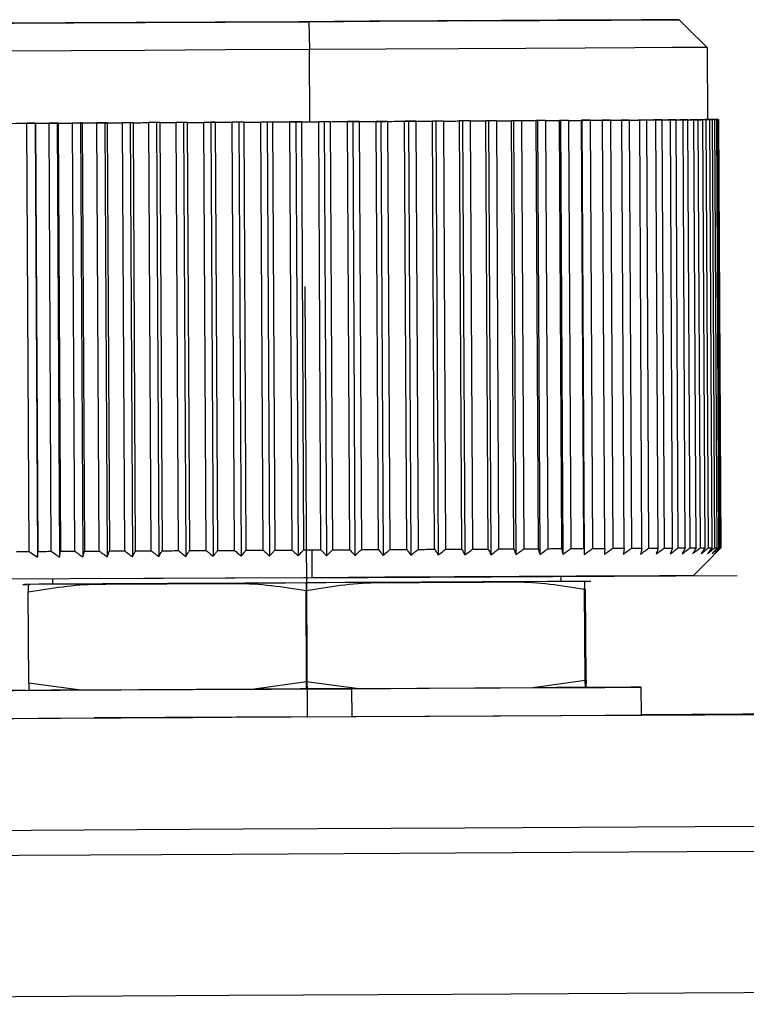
# Model space of a CAD drawing. Header units: millimetres. Extents: x -353 to -41, y 81 to 365.
# Tile 13 of 48: x -326 to -313, y 199 to 216. Entities that reach past the tile are written whole.
import ezdxf

# ---------------------------------------------------------------- set-up
doc = ezdxf.new("R2010")
doc.units = ezdxf.units.MM
doc.header["$PDSIZE"] = -1

msp = doc.modelspace()

# ---------------------------------------------------------------- linework, layer by layer
at = {"color": 7, "linetype": 'Continuous', "lineweight": 25}
for p, q in [((-320.797, 216.257), (-320.788, 215.758)), ((-317.895, 216.273), (-314.157, 216.293)), ((-317.884, 216.273), (-317.895, 216.273)), ((-314.146, 216.293), (-317.884, 216.273)), ((-314.146, 216.293), (-314.011, 216.16)), ((-314.011, 216.16), (-313.643, 215.796)), ((-320.781, 214.458), (-320.788, 215.758)), ((-313.643, 215.796), (-313.636, 214.496)), ((-325.719, 214.431), (-325.867, 214.431)), ((-325.826, 206.731), (-325.867, 214.431)), ((-325.709, 214.431), (-325.719, 214.431)), ((-325.719, 214.431), (-325.678, 206.626)), ((-325.709, 214.431), (-325.669, 206.732)), ((-325.322, 214.434), (-325.468, 214.433)), ((-325.428, 206.733), (-325.468, 214.433)), ((-325.302, 214.434), (-325.322, 214.434)), ((-325.322, 214.434), (-325.281, 206.628)), ((-325.302, 214.434), (-325.261, 206.734)), ((-324.903, 214.436), (-325.048, 214.435)), ((-325.007, 206.735), (-325.048, 214.435)), ((-324.873, 214.436), (-324.903, 214.436)), ((-324.903, 214.436), (-324.862, 206.631)), ((-324.873, 214.436), (-324.832, 206.736)), ((-324.465, 214.438), (-324.607, 214.437)), ((-324.566, 206.737), (-324.607, 214.437)), ((-324.425, 214.438), (-324.465, 214.438)), ((-324.465, 214.438), (-324.423, 206.633)), ((-324.425, 214.438), (-324.384, 206.738)), ((-324.009, 214.44), (-324.148, 214.44)), ((-324.107, 206.74), (-324.148, 214.44)), ((-323.959, 214.441), (-324.009, 214.44)), ((-324.009, 214.44), (-323.968, 206.635)), ((-323.959, 214.441), (-323.918, 206.741)), ((-323.538, 214.443), (-323.673, 214.442)), ((-323.632, 206.742), (-323.673, 214.442)), ((-323.478, 214.443), (-323.538, 214.443)), ((-323.538, 214.443), (-323.496, 206.638)), ((-323.478, 214.443), (-323.437, 206.743)), ((-323.054, 214.445), (-323.184, 214.445)), ((-323.144, 206.745), (-323.184, 214.445)), ((-322.985, 214.446), (-323.054, 214.445)), ((-323.054, 214.445), (-323.012, 206.64)), ((-322.985, 214.446), (-322.944, 206.746)), ((-322.559, 214.448), (-322.685, 214.447)), ((-322.644, 206.748), (-322.685, 214.447)), ((-322.481, 214.449), (-322.559, 214.448)), ((-322.559, 214.448), (-322.518, 206.643)), ((-322.481, 214.449), (-322.44, 206.749)), ((-322.056, 214.451), (-322.176, 214.45)), ((-322.135, 206.75), (-322.176, 214.45)), ((-321.97, 214.451), (-322.056, 214.451)), ((-322.056, 214.451), (-322.015, 206.646)), ((-321.97, 214.451), (-321.929, 206.751)), ((-321.548, 214.453), (-321.661, 214.453)), ((-321.62, 206.753), (-321.661, 214.453)), ((-321.453, 214.454), (-321.548, 214.453)), ((-321.548, 214.453), (-321.506, 206.648)), ((-321.453, 214.454), (-321.412, 206.754)), ((-321.036, 214.456), (-321.142, 214.456)), ((-321.102, 206.756), (-321.142, 214.456)), ((-320.934, 214.457), (-321.036, 214.456)), ((-321.036, 214.456), (-320.994, 206.651)), ((-320.934, 214.457), (-320.893, 206.757)), ((-320.523, 214.459), (-320.622, 214.458)), ((-320.582, 206.758), (-320.622, 214.458)), ((-320.414, 214.459), (-320.523, 214.459)), ((-320.523, 214.459), (-320.482, 206.654)), ((-320.414, 214.459), (-320.373, 206.76)), ((-320.012, 214.462), (-320.104, 214.461)), ((-320.063, 206.761), (-320.104, 214.461)), ((-319.896, 214.462), (-320.012, 214.462)), ((-320.012, 214.462), (-319.971, 206.657)), ((-319.896, 214.462), (-319.855, 206.762)), ((-319.506, 214.464), (-319.589, 214.464)), ((-319.548, 206.764), (-319.589, 214.464)), ((-319.384, 214.465), (-319.506, 214.464)), ((-319.506, 214.464), (-319.464, 206.659)), ((-319.384, 214.465), (-319.343, 206.765)), ((-319.006, 214.467), (-319.08, 214.467)), ((-319.039, 206.767), (-319.08, 214.467)), ((-318.878, 214.468), (-319.006, 214.467)), ((-319.006, 214.467), (-318.964, 206.662)), ((-318.878, 214.468), (-318.837, 206.768)), ((-318.515, 214.47), (-318.58, 214.469)), ((-318.539, 206.769), (-318.58, 214.469)), ((-318.382, 214.47), (-318.515, 214.47)), ((-318.515, 214.47), (-318.473, 206.664)), ((-318.382, 214.47), (-318.342, 206.77)), ((-318.036, 214.472), (-318.091, 214.472)), ((-318.051, 206.772), (-318.091, 214.472)), ((-317.899, 214.473), (-318.036, 214.472)), ((-318.036, 214.472), (-317.994, 206.667)), ((-317.899, 214.473), (-317.858, 206.773)), ((-317.57, 214.475), (-317.616, 214.474)), ((-317.575, 206.774), (-317.616, 214.474)), ((-317.43, 214.475), (-317.57, 214.475)), ((-317.57, 214.475), (-317.529, 206.67)), ((-317.43, 214.475), (-317.389, 206.775)), ((-317.121, 214.477), (-317.157, 214.477)), ((-317.116, 206.777), (-317.157, 214.477)), ((-316.978, 214.478), (-317.121, 214.477)), ((-317.121, 214.477), (-317.079, 206.672)), ((-316.978, 214.478), (-316.937, 206.778)), ((-316.69, 214.479), (-316.716, 214.479)), ((-316.675, 206.779), (-316.716, 214.479)), ((-316.544, 214.48), (-316.69, 214.479)), ((-316.69, 214.479), (-316.648, 206.674)), ((-316.544, 214.48), (-316.504, 206.78)), ((-316.279, 214.481), (-316.295, 214.481)), ((-316.254, 206.782), (-316.295, 214.481)), ((-316.132, 214.482), (-316.279, 214.481)), ((-316.279, 214.481), (-316.238, 206.676)), ((-316.132, 214.482), (-316.091, 206.782)), ((-315.891, 214.484), (-315.897, 214.484)), ((-315.856, 206.784), (-315.897, 214.484)), ((-315.743, 214.484), (-315.891, 214.484)), ((-315.891, 214.484), (-315.85, 206.678)), ((-315.743, 214.484), (-315.703, 206.784)), ((-315.379, 214.486), (-315.527, 214.486)), ((-315.527, 214.486), (-315.522, 214.486)), ((-315.482, 206.786), (-315.522, 214.486)), ((-315.379, 214.486), (-315.339, 206.786)), ((-315.042, 214.488), (-315.189, 214.487)), ((-315.189, 214.487), (-315.174, 214.487)), ((-315.134, 206.788), (-315.174, 214.487)), ((-315.042, 214.488), (-315.001, 206.788)), ((-314.734, 214.49), (-314.879, 214.489)), ((-314.879, 214.489), (-314.854, 214.489)), ((-314.813, 206.789), (-314.854, 214.489)), ((-314.734, 214.49), (-314.693, 206.79)), ((-314.455, 214.491), (-314.598, 214.491)), ((-314.598, 214.491), (-314.563, 214.491)), ((-314.522, 206.791), (-314.563, 214.491)), ((-314.455, 214.491), (-314.414, 206.791)), ((-314.207, 214.493), (-314.348, 214.492)), ((-314.348, 214.492), (-314.303, 214.492)), ((-314.262, 206.792), (-314.303, 214.492)), ((-314.207, 214.493), (-314.167, 206.793)), ((-313.992, 214.494), (-314.13, 214.493)), ((-314.13, 214.493), (-314.075, 214.493)), ((-314.034, 206.793), (-314.075, 214.493)), ((-313.992, 214.494), (-313.952, 206.794)), ((-313.811, 214.495), (-313.944, 214.494)), ((-313.944, 214.494), (-313.88, 214.494)), ((-313.839, 206.795), (-313.88, 214.494)), ((-313.811, 214.495), (-313.77, 206.795)), ((-313.664, 214.496), (-313.792, 214.495)), ((-313.792, 214.495), (-313.719, 214.495)), ((-313.678, 206.795), (-313.719, 214.495)), ((-313.552, 214.496), (-313.675, 214.496)), ((-313.675, 214.496), (-313.593, 214.496)), ((-313.664, 214.496), (-313.623, 206.796)), ((-313.446, 214.497), (-313.636, 214.496)), ((-313.636, 214.496), (-313.435, 214.497)), ((-313.636, 214.496), (-313.592, 214.496)), ((-313.621, 214.496), (-313.501, 214.497)), ((-313.533, 214.496), (-313.621, 214.496)), ((-313.476, 214.497), (-313.593, 214.496)), ((-313.593, 214.496), (-313.502, 214.496)), ((-313.552, 206.796), (-313.593, 214.496)), ((-313.465, 214.497), (-313.56, 214.496)), ((-313.56, 214.496), (-313.446, 214.497)), ((-313.552, 214.496), (-313.511, 206.796)), ((-313.435, 214.497), (-313.546, 214.496)), ((-313.546, 214.496), (-313.448, 214.497)), ((-313.462, 206.797), (-313.502, 214.496)), ((-313.476, 214.497), (-313.435, 206.797)), ((-313.407, 206.797), (-313.448, 214.497)), ((-313.446, 214.497), (-313.446, 214.497)), ((-313.436, 214.497), (-313.395, 206.797)), ((-313.395, 206.797), (-313.435, 214.497)), ((-320.741, 206.258), (-320.737, 206.758)), ((-313.395, 206.797), (-313.395, 206.797)), ((-325.94, 206.138), (-325.834, 206.137)), ((-325.407, 206.233), (-325.406, 206.141)), ((-316.264, 206.189), (-316.265, 206.281)), ((-316.264, 206.189), (-316.265, 206.281)), ((-315.731, 206.192), (-315.835, 206.19)), ((-325.834, 204.359), (-325.842, 206.002)), ((-320.842, 204.386), (-320.85, 206.029)), ((-315.834, 204.412), (-315.843, 206.055)), ((-315.818, 204.413), (-315.827, 206.056)), ((-324.894, 204.236), (-325.834, 204.359)), ((-325.834, 204.359), (-325.83, 204.231)), ((-320.842, 204.386), (-321.78, 204.252)), ((-319.899, 204.262), (-320.842, 204.386)), ((-315.834, 204.412), (-316.775, 204.279)), ((-315.83, 204.284), (-315.834, 204.412)), ((-315.818, 204.413), (-315.82, 204.284)), ((-321.78, 204.252), (-324.894, 204.236)), ((-320.031, 204.261), (-320.028, 203.761)), ((-316.775, 204.279), (-319.899, 204.262)), ((-314.823, 203.789), (-314.825, 204.289))]:
    msp.add_line(p, q, dxfattribs=at)
at = {"color": 7, "linetype": 'Continuous'}
for p, q in [((-320.823, 203.758), (-320.864, 211.493)), ((-320.836, 206.258), (-313.101, 206.299)), ((-320.836, 206.258), (-324.703, 206.237)), ((-320.836, 206.258), (-320.888, 206.258)), ((-320.836, 206.258), (-320.815, 206.258)), ((-320.823, 203.758), (-324.656, 203.737))]:
    msp.add_line(p, q, dxfattribs=at)
at = {"color": 7, "linetype": 'Continuous', "lineweight": 25, "flags": 128}
for points in [[(-320.981, 216.257), (-322.48, 216.249), (-323.9, 216.242), (-325.169, 216.235), (-326.223, 216.229), (-327.01, 216.225), (-327.489, 216.223), (-327.638, 216.222), (-327.448, 216.223), (-326.93, 216.225), (-326.108, 216.229), (-325.025, 216.235), (-323.735, 216.242), (-322.301, 216.25), (-320.797, 216.257)], [(-314.157, 216.293), (-314.369, 216.292), (-314.813, 216.29), (-315.474, 216.286), (-316.327, 216.282), (-317.342, 216.277), (-318.484, 216.271), (-319.711, 216.264), (-320.981, 216.257)], [(-320.797, 216.257), (-319.531, 216.264), (-318.313, 216.271), (-317.187, 216.277), (-316.193, 216.282), (-315.366, 216.286), (-314.735, 216.29), (-314.324, 216.292), (-314.146, 216.293)], [(-320.788, 215.758), (-322.297, 215.75), (-323.745, 215.742), (-325.067, 215.735), (-326.207, 215.729), (-327.115, 215.724), (-327.75, 215.721), (-328.085, 215.719), (-328.136, 215.719)], [(-313.643, 215.796), (-313.829, 215.795), (-314.268, 215.792), (-314.944, 215.789), (-315.832, 215.784), (-316.901, 215.778), (-318.113, 215.772), (-319.424, 215.765), (-320.788, 215.758)], [(-328.129, 214.419), (-328.078, 214.419), (-327.743, 214.421), (-327.108, 214.424), (-326.201, 214.429), (-325.061, 214.435), (-323.738, 214.442), (-322.29, 214.45), (-320.781, 214.458)], [(-326.093, 214.429), (-326.065, 214.43), (-326.037, 214.43), (-326.009, 214.43), (-325.981, 214.43), (-325.953, 214.43), (-325.924, 214.43), (-325.895, 214.431), (-325.867, 214.431)], [(-325.709, 214.431), (-325.68, 214.432), (-325.65, 214.432), (-325.62, 214.432), (-325.59, 214.432), (-325.56, 214.432), (-325.529, 214.432), (-325.499, 214.433), (-325.468, 214.433)], [(-325.302, 214.434), (-325.271, 214.434), (-325.239, 214.434), (-325.208, 214.434), (-325.176, 214.434), (-325.144, 214.434), (-325.112, 214.435), (-325.08, 214.435), (-325.048, 214.435)], [(-324.873, 214.436), (-324.84, 214.436), (-324.807, 214.436), (-324.774, 214.436), (-324.741, 214.437), (-324.708, 214.437), (-324.674, 214.437), (-324.641, 214.437), (-324.607, 214.437)], [(-324.425, 214.438), (-324.39, 214.438), (-324.356, 214.439), (-324.322, 214.439), (-324.287, 214.439), (-324.252, 214.439), (-324.218, 214.439), (-324.183, 214.44), (-324.148, 214.44)], [(-323.959, 214.441), (-323.923, 214.441), (-323.888, 214.441), (-323.852, 214.441), (-323.817, 214.441), (-323.781, 214.442), (-323.745, 214.442), (-323.709, 214.442), (-323.673, 214.442)], [(-323.478, 214.443), (-323.442, 214.443), (-323.405, 214.444), (-323.369, 214.444), (-323.332, 214.444), (-323.295, 214.444), (-323.258, 214.444), (-323.221, 214.445), (-323.184, 214.445)], [(-322.985, 214.446), (-322.948, 214.446), (-322.91, 214.446), (-322.873, 214.446), (-322.835, 214.447), (-322.798, 214.447), (-322.76, 214.447), (-322.722, 214.447), (-322.685, 214.447)], [(-322.481, 214.449), (-322.443, 214.449), (-322.405, 214.449), (-322.367, 214.449), (-322.329, 214.449), (-322.291, 214.45), (-322.253, 214.45), (-322.214, 214.45), (-322.176, 214.45)], [(-321.97, 214.451), (-321.931, 214.451), (-321.893, 214.452), (-321.854, 214.452), (-321.816, 214.452), (-321.777, 214.452), (-321.738, 214.452), (-321.7, 214.453), (-321.661, 214.453)], [(-321.453, 214.454), (-321.414, 214.454), (-321.376, 214.454), (-321.337, 214.455), (-321.298, 214.455), (-321.259, 214.455), (-321.22, 214.455), (-321.181, 214.455), (-321.142, 214.456)], [(-320.934, 214.457), (-320.895, 214.457), (-320.856, 214.457), (-320.817, 214.457), (-320.778, 214.458), (-320.739, 214.458), (-320.7, 214.458), (-320.661, 214.458), (-320.622, 214.458)], [(-320.781, 214.458), (-319.417, 214.465), (-318.106, 214.472), (-316.895, 214.478), (-315.825, 214.484), (-314.937, 214.489), (-314.261, 214.492), (-313.822, 214.495), (-313.636, 214.496)], [(-320.414, 214.459), (-320.375, 214.46), (-320.336, 214.46), (-320.297, 214.46), (-320.259, 214.46), (-320.22, 214.46), (-320.181, 214.461), (-320.142, 214.461), (-320.104, 214.461)], [(-319.896, 214.462), (-319.858, 214.462), (-319.819, 214.463), (-319.781, 214.463), (-319.742, 214.463), (-319.704, 214.463), (-319.665, 214.463), (-319.627, 214.464), (-319.589, 214.464)], [(-319.384, 214.465), (-319.345, 214.465), (-319.307, 214.465), (-319.269, 214.466), (-319.231, 214.466), (-319.194, 214.466), (-319.156, 214.466), (-319.118, 214.466), (-319.08, 214.467)], [(-318.878, 214.468), (-318.841, 214.468), (-318.803, 214.468), (-318.766, 214.468), (-318.729, 214.468), (-318.691, 214.469), (-318.654, 214.469), (-318.617, 214.469), (-318.58, 214.469)], [(-318.382, 214.47), (-318.346, 214.47), (-318.309, 214.471), (-318.273, 214.471), (-318.236, 214.471), (-318.2, 214.471), (-318.164, 214.471), (-318.128, 214.472), (-318.091, 214.472)], [(-317.899, 214.473), (-317.863, 214.473), (-317.828, 214.473), (-317.792, 214.473), (-317.757, 214.474), (-317.722, 214.474), (-317.686, 214.474), (-317.651, 214.474), (-317.616, 214.474)], [(-317.43, 214.475), (-317.395, 214.476), (-317.361, 214.476), (-317.327, 214.476), (-317.293, 214.476), (-317.259, 214.476), (-317.225, 214.476), (-317.191, 214.477), (-317.157, 214.477)], [(-316.978, 214.478), (-316.944, 214.478), (-316.912, 214.478), (-316.879, 214.478), (-316.846, 214.478), (-316.813, 214.479), (-316.781, 214.479), (-316.748, 214.479), (-316.716, 214.479)], [(-316.544, 214.48), (-316.513, 214.48), (-316.481, 214.48), (-316.45, 214.481), (-316.419, 214.481), (-316.388, 214.481), (-316.357, 214.481), (-316.326, 214.481), (-316.295, 214.481)], [(-316.132, 214.482), (-316.102, 214.482), (-316.073, 214.483), (-316.043, 214.483), (-316.013, 214.483), (-315.984, 214.483), (-315.955, 214.483), (-315.926, 214.483), (-315.897, 214.484)], [(-315.743, 214.484), (-315.715, 214.485), (-315.687, 214.485), (-315.659, 214.485), (-315.632, 214.485), (-315.604, 214.485), (-315.577, 214.485), (-315.55, 214.485), (-315.522, 214.486)], [(-315.379, 214.486), (-315.353, 214.486), (-315.327, 214.487), (-315.301, 214.487), (-315.276, 214.487), (-315.25, 214.487), (-315.225, 214.487), (-315.199, 214.487), (-315.174, 214.487)], [(-315.042, 214.488), (-315.018, 214.488), (-314.994, 214.488), (-314.97, 214.488), (-314.947, 214.489), (-314.923, 214.489), (-314.9, 214.489), (-314.877, 214.489), (-314.854, 214.489)], [(-314.734, 214.49), (-314.712, 214.49), (-314.69, 214.49), (-314.668, 214.49), (-314.647, 214.49), (-314.626, 214.49), (-314.605, 214.49), (-314.584, 214.491), (-314.563, 214.491)], [(-314.455, 214.491), (-314.435, 214.491), (-314.416, 214.491), (-314.397, 214.492), (-314.377, 214.492), (-314.359, 214.492), (-314.34, 214.492), (-314.321, 214.492), (-314.303, 214.492)], [(-314.207, 214.493), (-314.19, 214.493), (-314.173, 214.493), (-314.156, 214.493), (-314.14, 214.493), (-314.123, 214.493), (-314.107, 214.493), (-314.091, 214.493), (-314.075, 214.493)], [(-313.992, 214.494), (-313.978, 214.494), (-313.963, 214.494), (-313.949, 214.494), (-313.935, 214.494), (-313.921, 214.494), (-313.907, 214.494), (-313.893, 214.494), (-313.88, 214.494)], [(-313.811, 214.495), (-313.799, 214.495), (-313.787, 214.495), (-313.775, 214.495), (-313.763, 214.495), (-313.752, 214.495), (-313.741, 214.495), (-313.73, 214.495), (-313.719, 214.495)], [(-313.664, 214.496), (-313.654, 214.496), (-313.645, 214.496), (-313.636, 214.496), (-313.627, 214.496), (-313.618, 214.496), (-313.609, 214.496), (-313.601, 214.496), (-313.593, 214.496)], [(-313.533, 214.496), (-313.54, 214.496), (-313.547, 214.496), (-313.554, 214.496), (-313.561, 214.496), (-313.568, 214.496), (-313.576, 214.496), (-313.584, 214.496), (-313.592, 214.496)], [(-313.552, 214.496), (-313.545, 214.496), (-313.539, 214.496), (-313.532, 214.496), (-313.526, 214.496), (-313.52, 214.496), (-313.514, 214.496), (-313.508, 214.496), (-313.502, 214.496)], [(-313.465, 214.497), (-313.469, 214.497), (-313.473, 214.497), (-313.477, 214.497), (-313.481, 214.497), (-313.486, 214.497), (-313.491, 214.497), (-313.496, 214.497), (-313.501, 214.497)], [(-313.476, 214.497), (-313.472, 214.497), (-313.468, 214.497), (-313.464, 214.497), (-313.46, 214.497), (-313.457, 214.497), (-313.454, 214.497), (-313.451, 214.497), (-313.448, 214.497)], [(-326.053, 206.73), (-326.025, 206.73), (-325.997, 206.73), (-325.969, 206.73), (-325.94, 206.73), (-325.912, 206.73), (-325.883, 206.73), (-325.855, 206.731), (-325.826, 206.731)], [(-325.669, 206.732), (-325.639, 206.732), (-325.609, 206.732), (-325.579, 206.732), (-325.549, 206.732), (-325.519, 206.732), (-325.489, 206.733), (-325.458, 206.733), (-325.428, 206.733)], [(-325.261, 206.734), (-325.23, 206.734), (-325.198, 206.734), (-325.167, 206.734), (-325.135, 206.734), (-325.103, 206.735), (-325.071, 206.735), (-325.039, 206.735), (-325.007, 206.735)], [(-324.832, 206.736), (-324.799, 206.736), (-324.766, 206.736), (-324.733, 206.737), (-324.7, 206.737), (-324.667, 206.737), (-324.633, 206.737), (-324.6, 206.737), (-324.566, 206.737)], [(-324.384, 206.738), (-324.35, 206.739), (-324.315, 206.739), (-324.281, 206.739), (-324.246, 206.739), (-324.212, 206.739), (-324.177, 206.739), (-324.142, 206.74), (-324.107, 206.74)], [(-323.918, 206.741), (-323.883, 206.741), (-323.847, 206.741), (-323.811, 206.741), (-323.776, 206.742), (-323.74, 206.742), (-323.704, 206.742), (-323.668, 206.742), (-323.632, 206.742)], [(-323.437, 206.743), (-323.401, 206.744), (-323.364, 206.744), (-323.328, 206.744), (-323.291, 206.744), (-323.254, 206.744), (-323.217, 206.745), (-323.181, 206.745), (-323.144, 206.745)], [(-322.944, 206.746), (-322.907, 206.746), (-322.869, 206.746), (-322.832, 206.747), (-322.794, 206.747), (-322.757, 206.747), (-322.719, 206.747), (-322.682, 206.747), (-322.644, 206.748)], [(-322.44, 206.749), (-322.402, 206.749), (-322.364, 206.749), (-322.326, 206.749), (-322.288, 206.749), (-322.25, 206.75), (-322.212, 206.75), (-322.174, 206.75), (-322.135, 206.75)], [(-321.929, 206.751), (-321.891, 206.752), (-321.852, 206.752), (-321.813, 206.752), (-321.775, 206.752), (-321.736, 206.752), (-321.698, 206.753), (-321.659, 206.753), (-321.62, 206.753)], [(-321.412, 206.754), (-321.373, 206.754), (-321.335, 206.754), (-321.296, 206.755), (-321.257, 206.755), (-321.218, 206.755), (-321.179, 206.755), (-321.14, 206.756), (-321.102, 206.756)], [(-320.893, 206.757), (-320.873, 206.757), (-320.854, 206.757), (-320.834, 206.757), (-320.815, 206.757), (-320.796, 206.757), (-320.776, 206.757), (-320.757, 206.758), (-320.737, 206.758)], [(-320.737, 206.758), (-320.718, 206.758), (-320.698, 206.758), (-320.679, 206.758), (-320.659, 206.758), (-320.64, 206.758), (-320.621, 206.758), (-320.601, 206.758), (-320.582, 206.758)], [(-320.373, 206.76), (-320.334, 206.76), (-320.295, 206.76), (-320.257, 206.76), (-320.218, 206.76), (-320.179, 206.761), (-320.14, 206.761), (-320.102, 206.761), (-320.063, 206.761)], [(-319.855, 206.762), (-319.817, 206.763), (-319.778, 206.763), (-319.74, 206.763), (-319.701, 206.763), (-319.663, 206.763), (-319.625, 206.764), (-319.586, 206.764), (-319.548, 206.764)], [(-319.343, 206.765), (-319.305, 206.765), (-319.267, 206.765), (-319.229, 206.766), (-319.191, 206.766), (-319.153, 206.766), (-319.115, 206.766), (-319.077, 206.766), (-319.039, 206.767)], [(-318.837, 206.768), (-318.8, 206.768), (-318.762, 206.768), (-318.725, 206.768), (-318.688, 206.769), (-318.651, 206.769), (-318.613, 206.769), (-318.576, 206.769), (-318.539, 206.769)], [(-318.342, 206.77), (-318.305, 206.771), (-318.268, 206.771), (-318.232, 206.771), (-318.195, 206.771), (-318.159, 206.771), (-318.123, 206.772), (-318.087, 206.772), (-318.051, 206.772)], [(-317.858, 206.773), (-317.822, 206.773), (-317.787, 206.773), (-317.751, 206.774), (-317.716, 206.774), (-317.681, 206.774), (-317.646, 206.774), (-317.611, 206.774), (-317.575, 206.774)], [(-317.389, 206.775), (-317.355, 206.776), (-317.32, 206.776), (-317.286, 206.776), (-317.252, 206.776), (-317.218, 206.776), (-317.184, 206.777), (-317.15, 206.777), (-317.116, 206.777)], [(-316.937, 206.778), (-316.904, 206.778), (-316.871, 206.778), (-316.838, 206.778), (-316.805, 206.779), (-316.772, 206.779), (-316.74, 206.779), (-316.707, 206.779), (-316.675, 206.779)], [(-316.504, 206.78), (-316.472, 206.78), (-316.441, 206.781), (-316.409, 206.781), (-316.378, 206.781), (-316.347, 206.781), (-316.316, 206.781), (-316.285, 206.781), (-316.254, 206.782)], [(-316.091, 206.782), (-316.062, 206.783), (-316.032, 206.783), (-316.002, 206.783), (-315.973, 206.783), (-315.943, 206.783), (-315.914, 206.783), (-315.885, 206.783), (-315.856, 206.784)], [(-315.703, 206.784), (-315.674, 206.785), (-315.646, 206.785), (-315.619, 206.785), (-315.591, 206.785), (-315.563, 206.785), (-315.536, 206.785), (-315.509, 206.785), (-315.482, 206.786)], [(-315.339, 206.786), (-315.312, 206.787), (-315.286, 206.787), (-315.261, 206.787), (-315.235, 206.787), (-315.209, 206.787), (-315.184, 206.787), (-315.159, 206.787), (-315.134, 206.788)], [(-315.001, 206.788), (-314.977, 206.788), (-314.953, 206.788), (-314.93, 206.789), (-314.906, 206.789), (-314.883, 206.789), (-314.859, 206.789), (-314.836, 206.789), (-314.813, 206.789)], [(-314.693, 206.79), (-314.671, 206.79), (-314.649, 206.79), (-314.628, 206.79), (-314.606, 206.79), (-314.585, 206.79), (-314.564, 206.791), (-314.543, 206.791), (-314.522, 206.791)], [(-314.414, 206.791), (-314.394, 206.791), (-314.375, 206.792), (-314.356, 206.792), (-314.337, 206.792), (-314.318, 206.792), (-314.299, 206.792), (-314.28, 206.792), (-314.262, 206.792)], [(-314.167, 206.793), (-314.149, 206.793), (-314.132, 206.793), (-314.115, 206.793), (-314.099, 206.793), (-314.082, 206.793), (-314.066, 206.793), (-314.05, 206.793), (-314.034, 206.793)], [(-313.952, 206.794), (-313.937, 206.794), (-313.922, 206.794), (-313.908, 206.794), (-313.894, 206.794), (-313.88, 206.794), (-313.866, 206.794), (-313.852, 206.794), (-313.839, 206.795)], [(-313.395, 206.797), (-313.673, 206.516), (-313.893, 206.294)], [(-313.77, 206.795), (-313.758, 206.795), (-313.746, 206.795), (-313.734, 206.795), (-313.723, 206.795), (-313.711, 206.795), (-313.7, 206.795), (-313.689, 206.795), (-313.678, 206.795)], [(-313.623, 206.796), (-313.614, 206.796), (-313.604, 206.796), (-313.595, 206.796), (-313.586, 206.796), (-313.577, 206.796), (-313.569, 206.796), (-313.56, 206.796), (-313.552, 206.796)], [(-313.511, 206.796), (-313.504, 206.796), (-313.498, 206.796), (-313.491, 206.796), (-313.485, 206.796), (-313.479, 206.797), (-313.473, 206.797), (-313.467, 206.797), (-313.462, 206.797)], [(-313.435, 206.797), (-313.431, 206.797), (-313.427, 206.797), (-313.423, 206.797), (-313.419, 206.797), (-313.416, 206.797), (-313.413, 206.797), (-313.41, 206.797), (-313.407, 206.797)], [(-313.893, 206.294), (-314.074, 206.293), (-314.497, 206.291), (-315.145, 206.287), (-315.997, 206.283), (-317.021, 206.277), (-318.181, 206.271), (-319.436, 206.265), (-320.741, 206.258)], [(-320.741, 206.258), (-322.29, 206.249), (-323.766, 206.242), (-325.095, 206.235), (-326.21, 206.229), (-327.056, 206.224), (-327.59, 206.222), (-327.785, 206.221), (-327.786, 206.221)], [(-323.651, 206.15), (-324.095, 206.148), (-324.5, 206.146), (-324.862, 206.144), (-325.178, 206.142), (-325.442, 206.141), (-325.652, 206.14), (-325.807, 206.139), (-325.903, 206.138)], [(-325.406, 206.141), (-325.434, 206.141), (-325.646, 206.14), (-325.802, 206.139), (-325.9, 206.138)], [(-320.846, 206.165), (-321.217, 206.163), (-321.586, 206.161), (-321.952, 206.159), (-322.311, 206.157), (-322.662, 206.155), (-323.004, 206.153), (-323.334, 206.152), (-323.651, 206.15)], [(-318.148, 206.179), (-318.456, 206.178), (-318.776, 206.176), (-319.106, 206.174), (-319.444, 206.172), (-319.788, 206.17), (-320.138, 206.169), (-320.491, 206.167), (-320.846, 206.165)], [(-315.759, 206.192), (-315.853, 206.192), (-316.011, 206.191), (-316.232, 206.189), (-316.512, 206.188), (-316.849, 206.186), (-317.237, 206.184), (-317.672, 206.182), (-318.148, 206.179)], [(-315.758, 206.192), (-315.849, 206.192), (-316.006, 206.191), (-316.225, 206.19), (-316.264, 206.19)], [(-325.893, 204.231), (-326.171, 204.229), (-326.668, 204.227), (-326.825, 204.226), (-326.633, 204.227), (-326.104, 204.229), (-325.268, 204.234), (-324.174, 204.24), (-322.885, 204.246), (-321.477, 204.254), (-320.031, 204.261)], [(-324.894, 204.236), (-325.042, 204.235), (-325.182, 204.234), (-325.313, 204.234), (-325.435, 204.233), (-325.548, 204.232), (-325.652, 204.232), (-325.746, 204.231), (-325.83, 204.231)], [(-320.84, 204.257), (-320.958, 204.257), (-321.076, 204.256), (-321.194, 204.255), (-321.312, 204.255), (-321.429, 204.254), (-321.546, 204.253), (-321.663, 204.253), (-321.78, 204.252)], [(-319.899, 204.262), (-320.016, 204.262), (-320.133, 204.261), (-320.25, 204.26), (-320.368, 204.26), (-320.486, 204.259), (-320.604, 204.258), (-320.722, 204.258), (-320.84, 204.257)], [(-320.031, 204.261), (-318.63, 204.269), (-317.358, 204.276), (-316.287, 204.281), (-315.479, 204.286), (-314.983, 204.288), (-314.826, 204.289), (-315.017, 204.288), (-315.546, 204.286), (-315.807, 204.284)], [(-315.83, 204.284), (-315.916, 204.283), (-316.011, 204.283), (-316.116, 204.282), (-316.23, 204.282), (-316.353, 204.281), (-316.485, 204.28), (-316.626, 204.28), (-316.775, 204.279)], [(-308.49, 203.828), (-312.1, 203.808), (-314.823, 203.794)], [(-335.287, 203.68), (-332.699, 203.694), (-329.855, 203.709), (-326.77, 203.725), (-323.462, 203.742), (-319.949, 203.761), (-316.251, 203.78), (-312.389, 203.8)], [(-326.822, 203.726), (-326.822, 203.726), (-326.63, 203.727), (-326.101, 203.729), (-325.265, 203.734), (-324.171, 203.74), (-322.883, 203.746), (-321.474, 203.754), (-320.028, 203.761)], [(-320.028, 203.761), (-318.628, 203.769), (-317.355, 203.776), (-316.284, 203.781), (-315.477, 203.786), (-314.98, 203.788), (-314.823, 203.789)], [(-352.849, 201.58), (-352.814, 201.58), (-352.506, 201.582), (-351.877, 201.585), (-350.932, 201.589), (-349.674, 201.596), (-348.11, 201.604), (-346.248, 201.613), (-344.097, 201.625), (-341.667, 201.637), (-338.969, 201.651), (-336.018, 201.667), (-332.827, 201.683), (-329.412, 201.701), (-325.79, 201.72), (-321.978, 201.74), (-317.995, 201.761), (-313.86, 201.783), (-309.594, 201.806), (-305.217, 201.829), (-300.75, 201.853), (-296.216, 201.877), (-291.636, 201.901), (-287.033, 201.925)], [(-287.032, 201.468), (-291.661, 201.444), (-296.266, 201.419), (-300.826, 201.395), (-305.318, 201.372), (-309.719, 201.348), (-314.009, 201.326), (-318.167, 201.304), (-322.173, 201.283), (-326.006, 201.262), (-329.648, 201.243), (-333.082, 201.225), (-336.291, 201.209), (-339.259, 201.193), (-341.971, 201.179), (-344.415, 201.166), (-346.579, 201.155), (-348.451, 201.145), (-350.024, 201.137), (-351.288, 201.131), (-352.239, 201.126), (-352.871, 201.123), (-353.182, 201.122), (-353.216, 201.121)], [(-353.335, 198.586), (-353.301, 198.587), (-352.99, 198.588), (-352.357, 198.591), (-351.404, 198.596), (-350.137, 198.602), (-348.561, 198.61), (-346.685, 198.62), (-344.517, 198.631), (-342.068, 198.644), (-339.35, 198.658), (-336.377, 198.674), (-333.161, 198.691), (-329.721, 198.709), (-326.071, 198.728), (-322.23, 198.748), (-318.217, 198.769), (-314.05, 198.791), (-309.751, 198.814), (-305.341, 198.837), (-300.84, 198.861), (-296.272, 198.885), (-291.657, 198.909), (-287.019, 198.934)], [(-353.335, 198.586), (-353.301, 198.587), (-352.99, 198.588), (-352.357, 198.591), (-351.404, 198.596), (-350.137, 198.602), (-348.561, 198.61), (-346.685, 198.62), (-344.517, 198.631), (-342.068, 198.644), (-339.35, 198.658), (-336.377, 198.674), (-333.161, 198.691), (-329.721, 198.709), (-326.071, 198.728), (-322.23, 198.748), (-318.217, 198.769), (-314.05, 198.791), (-309.751, 198.814), (-305.341, 198.837), (-300.84, 198.861), (-296.272, 198.885), (-291.657, 198.909), (-287.019, 198.934)]]:
    msp.add_lwpolyline(points, dxfattribs=at)
at = {"color": 7, "linetype": 'Continuous', "lineweight": 25}
for points, knots in [([(-325.826, 206.731), (-325.798, 206.711), (-325.749, 206.676), (-325.7, 206.642), (-325.678, 206.626)], [0, 0, 0, 0, 0.56, 1, 1, 1, 1]), ([(-325.678, 206.626), (-325.676, 206.646), (-325.673, 206.681), (-325.67, 206.716), (-325.669, 206.732)], [0, 0, 0, 0, 0.56, 1, 1, 1, 1]), ([(-325.428, 206.733), (-325.4, 206.713), (-325.351, 206.678), (-325.302, 206.644), (-325.281, 206.628)], [0, 0, 0, 0, 0.56, 1, 1, 1, 1]), ([(-325.281, 206.628), (-325.277, 206.648), (-325.271, 206.683), (-325.264, 206.718), (-325.261, 206.734)], [0, 0, 0, 0, 0.56, 1, 1, 1, 1]), ([(-325.007, 206.735), (-324.98, 206.716), (-324.932, 206.681), (-324.883, 206.646), (-324.862, 206.631)], [0, 0, 0, 0, 0.56, 1, 1, 1, 1]), ([(-324.862, 206.631), (-324.856, 206.65), (-324.846, 206.685), (-324.837, 206.72), (-324.832, 206.736)], [0, 0, 0, 0, 0.56, 1, 1, 1, 1]), ([(-324.566, 206.737), (-324.54, 206.718), (-324.492, 206.683), (-324.444, 206.648), (-324.423, 206.633)], [0, 0, 0, 0, 0.56, 1, 1, 1, 1]), ([(-324.423, 206.633), (-324.416, 206.653), (-324.403, 206.688), (-324.39, 206.723), (-324.384, 206.738)], [0, 0, 0, 0, 0.56, 1, 1, 1, 1]), ([(-324.107, 206.74), (-324.081, 206.72), (-324.035, 206.685), (-323.988, 206.651), (-323.968, 206.635)], [0, 0, 0, 0, 0.56, 1, 1, 1, 1]), ([(-323.968, 206.635), (-323.958, 206.655), (-323.942, 206.69), (-323.925, 206.725), (-323.918, 206.741)], [0, 0, 0, 0, 0.56, 1, 1, 1, 1]), ([(-323.632, 206.742), (-323.607, 206.723), (-323.562, 206.688), (-323.516, 206.653), (-323.496, 206.638)], [0, 0, 0, 0, 0.56, 1, 1, 1, 1]), ([(-323.496, 206.638), (-323.485, 206.657), (-323.466, 206.693), (-323.446, 206.728), (-323.437, 206.743)], [0, 0, 0, 0, 0.56, 1, 1, 1, 1]), ([(-323.144, 206.745), (-323.119, 206.725), (-323.075, 206.69), (-323.032, 206.656), (-323.012, 206.64)], [0, 0, 0, 0, 0.56, 1, 1, 1, 1]), ([(-323.012, 206.64), (-323, 206.66), (-322.977, 206.695), (-322.954, 206.73), (-322.944, 206.746)], [0, 0, 0, 0, 0.56, 1, 1, 1, 1]), ([(-322.644, 206.748), (-322.62, 206.728), (-322.578, 206.693), (-322.536, 206.658), (-322.518, 206.643)], [0, 0, 0, 0, 0.56, 1, 1, 1, 1]), ([(-322.518, 206.643), (-322.503, 206.663), (-322.477, 206.698), (-322.452, 206.733), (-322.44, 206.749)], [0, 0, 0, 0, 0.56, 1, 1, 1, 1]), ([(-322.135, 206.75), (-322.113, 206.731), (-322.073, 206.696), (-322.033, 206.661), (-322.015, 206.646)], [0, 0, 0, 0, 0.56, 1, 1, 1, 1]), ([(-322.015, 206.646), (-321.999, 206.665), (-321.97, 206.7), (-321.942, 206.736), (-321.929, 206.751)], [0, 0, 0, 0, 0.56, 1, 1, 1, 1]), ([(-321.62, 206.753), (-321.599, 206.733), (-321.561, 206.698), (-321.523, 206.664), (-321.506, 206.648)], [0, 0, 0, 0, 0.56, 1, 1, 1, 1]), ([(-321.506, 206.648), (-321.489, 206.668), (-321.457, 206.703), (-321.426, 206.739), (-321.412, 206.754)], [0, 0, 0, 0, 0.56, 1, 1, 1, 1]), ([(-321.102, 206.756), (-321.082, 206.736), (-321.046, 206.701), (-321.01, 206.666), (-320.994, 206.651)], [0, 0, 0, 0, 0.56, 1, 1, 1, 1]), ([(-320.994, 206.651), (-320.975, 206.671), (-320.941, 206.706), (-320.908, 206.741), (-320.893, 206.757)], [0, 0, 0, 0, 0.56, 1, 1, 1, 1]), ([(-320.582, 206.758), (-320.563, 206.739), (-320.53, 206.704), (-320.496, 206.669), (-320.482, 206.654)], [0, 0, 0, 0, 0.56, 1, 1, 1, 1]), ([(-320.482, 206.654), (-320.461, 206.673), (-320.425, 206.709), (-320.389, 206.744), (-320.373, 206.76)], [0, 0, 0, 0, 0.56, 1, 1, 1, 1]), ([(-320.063, 206.761), (-320.046, 206.742), (-320.015, 206.707), (-319.984, 206.672), (-319.971, 206.657)], [0, 0, 0, 0, 0.56, 1, 1, 1, 1]), ([(-319.971, 206.657), (-319.949, 206.676), (-319.911, 206.711), (-319.872, 206.747), (-319.855, 206.762)], [0, 0, 0, 0, 0.56, 1, 1, 1, 1]), ([(-319.548, 206.764), (-319.532, 206.744), (-319.504, 206.709), (-319.477, 206.675), (-319.464, 206.659)], [0, 0, 0, 0, 0.56, 1, 1, 1, 1]), ([(-319.464, 206.659), (-319.442, 206.679), (-319.401, 206.714), (-319.36, 206.749), (-319.343, 206.765)], [0, 0, 0, 0, 0.56, 1, 1, 1, 1]), ([(-319.039, 206.767), (-319.025, 206.747), (-319, 206.712), (-318.975, 206.677), (-318.964, 206.662)], [0, 0, 0, 0, 0.56, 1, 1, 1, 1]), ([(-318.964, 206.662), (-318.941, 206.682), (-318.898, 206.717), (-318.856, 206.752), (-318.837, 206.768)], [0, 0, 0, 0, 0.56, 1, 1, 1, 1]), ([(-318.539, 206.769), (-318.527, 206.75), (-318.505, 206.715), (-318.483, 206.68), (-318.473, 206.664)], [0, 0, 0, 0, 0.56, 1, 1, 1, 1]), ([(-318.473, 206.664), (-318.449, 206.684), (-318.405, 206.719), (-318.361, 206.755), (-318.342, 206.77)], [0, 0, 0, 0, 0.56, 1, 1, 1, 1]), ([(-318.051, 206.772), (-318.04, 206.752), (-318.021, 206.717), (-318.002, 206.682), (-317.994, 206.667)], [0, 0, 0, 0, 0.56, 1, 1, 1, 1]), ([(-317.994, 206.667), (-317.969, 206.687), (-317.923, 206.722), (-317.878, 206.757), (-317.858, 206.773)], [0, 0, 0, 0, 0.56, 1, 1, 1, 1]), ([(-317.575, 206.774), (-317.567, 206.755), (-317.551, 206.72), (-317.536, 206.685), (-317.529, 206.67)], [0, 0, 0, 0, 0.56, 1, 1, 1, 1]), ([(-317.529, 206.67), (-317.503, 206.689), (-317.456, 206.724), (-317.409, 206.76), (-317.389, 206.775)], [0, 0, 0, 0, 0.56, 1, 1, 1, 1]), ([(-317.116, 206.777), (-317.109, 206.757), (-317.097, 206.722), (-317.085, 206.687), (-317.079, 206.672)], [0, 0, 0, 0, 0.56, 1, 1, 1, 1]), ([(-317.079, 206.672), (-317.053, 206.692), (-317.005, 206.727), (-316.958, 206.762), (-316.937, 206.778)], [0, 0, 0, 0, 0.56, 1, 1, 1, 1]), ([(-316.675, 206.779), (-316.67, 206.76), (-316.661, 206.724), (-316.652, 206.69), (-316.648, 206.674)], [0, 0, 0, 0, 0.56, 1, 1, 1, 1]), ([(-316.648, 206.674), (-316.621, 206.694), (-316.573, 206.729), (-316.525, 206.765), (-316.504, 206.78)], [0, 0, 0, 0, 0.56, 1, 1, 1, 1]), ([(-316.254, 206.782), (-316.251, 206.762), (-316.246, 206.727), (-316.24, 206.692), (-316.238, 206.676)], [0, 0, 0, 0, 0.56, 1, 1, 1, 1]), ([(-316.238, 206.676), (-316.21, 206.696), (-316.162, 206.731), (-316.113, 206.767), (-316.091, 206.782)], [0, 0, 0, 0, 0.56, 1, 1, 1, 1]), ([(-315.856, 206.784), (-315.855, 206.764), (-315.853, 206.729), (-315.851, 206.694), (-315.85, 206.678)], [0, 0, 0, 0, 0.56, 1, 1, 1, 1]), ([(-315.85, 206.678), (-315.822, 206.698), (-315.773, 206.733), (-315.724, 206.769), (-315.703, 206.784)], [0, 0, 0, 0, 0.56, 1, 1, 1, 1]), ([(-315.482, 206.786), (-315.482, 206.766), (-315.484, 206.731), (-315.485, 206.696), (-315.486, 206.68)], [0, 0, 0, 0, 0.56, 1, 1, 1, 1]), ([(-315.486, 206.68), (-315.458, 206.7), (-315.409, 206.735), (-315.36, 206.771), (-315.339, 206.786)], [0, 0, 0, 0, 0.56, 1, 1, 1, 1]), ([(-315.134, 206.788), (-315.136, 206.768), (-315.141, 206.733), (-315.146, 206.698), (-315.148, 206.682)], [0, 0, 0, 0, 0.56, 1, 1, 1, 1]), ([(-315.148, 206.682), (-315.12, 206.702), (-315.072, 206.737), (-315.023, 206.773), (-315.001, 206.788)], [0, 0, 0, 0, 0.56, 1, 1, 1, 1]), ([(-314.838, 206.684), (-314.811, 206.704), (-314.762, 206.739), (-314.714, 206.774), (-314.693, 206.79)], [0, 0, 0, 0, 0.56, 1, 1, 1, 1]), ([(-314.813, 206.789), (-314.818, 206.77), (-314.826, 206.734), (-314.834, 206.699), (-314.838, 206.684)], [0, 0, 0, 0, 0.56, 1, 1, 1, 1]), ([(-314.522, 206.791), (-314.529, 206.771), (-314.54, 206.736), (-314.552, 206.701), (-314.557, 206.685)], [0, 0, 0, 0, 0.56, 1, 1, 1, 1]), ([(-314.557, 206.685), (-314.53, 206.705), (-314.482, 206.74), (-314.435, 206.776), (-314.414, 206.791)], [0, 0, 0, 0, 0.56, 1, 1, 1, 1]), ([(-314.307, 206.687), (-314.28, 206.706), (-314.234, 206.742), (-314.187, 206.777), (-314.167, 206.793)], [0, 0, 0, 0, 0.56, 1, 1, 1, 1]), ([(-314.262, 206.792), (-314.27, 206.772), (-314.285, 206.737), (-314.3, 206.702), (-314.307, 206.687)], [0, 0, 0, 0, 0.56, 1, 1, 1, 1]), ([(-314.088, 206.688), (-314.063, 206.708), (-314.017, 206.743), (-313.972, 206.778), (-313.952, 206.794)], [0, 0, 0, 0, 0.56, 1, 1, 1, 1]), ([(-314.034, 206.793), (-314.044, 206.774), (-314.062, 206.738), (-314.08, 206.703), (-314.088, 206.688)], [0, 0, 0, 0, 0.56, 1, 1, 1, 1]), ([(-313.839, 206.795), (-313.851, 206.775), (-313.872, 206.739), (-313.893, 206.704), (-313.903, 206.689)], [0, 0, 0, 0, 0.56, 1, 1, 1, 1]), ([(-313.903, 206.689), (-313.878, 206.709), (-313.834, 206.744), (-313.79, 206.779), (-313.77, 206.795)], [0, 0, 0, 0, 0.56, 1, 1, 1, 1]), ([(-313.751, 206.69), (-313.727, 206.71), (-313.684, 206.745), (-313.642, 206.78), (-313.623, 206.796)], [0, 0, 0, 0, 0.56, 1, 1, 1, 1]), ([(-313.678, 206.795), (-313.692, 206.776), (-313.716, 206.74), (-313.74, 206.705), (-313.751, 206.69)], [0, 0, 0, 0, 0.56, 1, 1, 1, 1]), ([(-313.552, 206.796), (-313.567, 206.776), (-313.594, 206.741), (-313.622, 206.706), (-313.634, 206.69)], [0, 0, 0, 0, 0.56, 1, 1, 1, 1]), ([(-313.634, 206.69), (-313.611, 206.71), (-313.57, 206.745), (-313.529, 206.781), (-313.511, 206.796)], [0, 0, 0, 0, 0.56, 1, 1, 1, 1]), ([(-313.462, 206.797), (-313.478, 206.777), (-313.508, 206.741), (-313.538, 206.706), (-313.551, 206.691)], [0, 0, 0, 0, 0.56, 1, 1, 1, 1]), ([(-313.551, 206.691), (-313.53, 206.711), (-313.491, 206.746), (-313.452, 206.781), (-313.435, 206.797)], [0, 0, 0, 0, 0.56, 1, 1, 1, 1]), ([(-313.407, 206.797), (-313.425, 206.777), (-313.458, 206.742), (-313.49, 206.707), (-313.505, 206.691)], [0, 0, 0, 0, 0.56, 1, 1, 1, 1]), ([(-313.505, 206.691), (-313.484, 206.711), (-313.448, 206.746), (-313.411, 206.781), (-313.395, 206.797)], [0, 0, 0, 0, 0.56, 1, 1, 1, 1]), ([(-325.842, 206.002), (-325.43, 206.07), (-325.014, 206.139), (-324.588, 206.144), (-324.556, 206.144), (-324.447, 206.145), (-324.04, 206.147), (-323.349, 206.151), (-322.658, 206.154), (-322.245, 206.156), (-322.133, 206.157), (-321.684, 206.157), (-321.266, 206.093), (-320.85, 206.029)], [0, 0, 0, 0, 0.249296, 0.251387, 0.255284, 0.268493, 0.316575, 0.499399, 0.68285, 0.730774, 0.747553, 0.749496, 1, 1, 1, 1]), ([(-325.837, 206.138), (-325.837, 206.138), (-325.838, 206.138), (-325.839, 206.137), (-325.839, 206.137), (-325.84, 206.135), (-325.841, 206.068), (-325.842, 206.002)], [0, 0, 0, 0, 0.193655, 0.3155, 0.358161, 0.363101, 1, 1, 1, 1]), ([(-320.85, 206.029), (-320.436, 206.097), (-320.019, 206.165), (-319.592, 206.17), (-319.56, 206.17), (-319.451, 206.171), (-319.042, 206.173), (-318.349, 206.177), (-317.656, 206.181), (-317.241, 206.183), (-317.13, 206.183), (-316.679, 206.184), (-316.259, 206.119), (-315.843, 206.055)], [0, 0, 0, 0, 0.249296, 0.251387, 0.255284, 0.268493, 0.316575, 0.499399, 0.68285, 0.730774, 0.747553, 0.749496, 1, 1, 1, 1]), ([(-320.849, 206.156), (-320.849, 206.16), (-320.85, 206.171), (-320.85, 206.084), (-320.85, 206.029)], [0, 0, 0, 0, 0.356706, 1, 1, 1, 1]), ([(-315.843, 206.055), (-315.842, 206.121), (-315.841, 206.188), (-315.839, 206.19), (-315.839, 206.19), (-315.839, 206.19), (-315.838, 206.191), (-315.836, 206.191), (-315.834, 206.191), (-315.834, 206.191)], [0, 0, 0, 0, 0.422566, 0.42611, 0.432715, 0.455104, 0.536606, 0.846498, 1, 1, 1, 1]), ([(-320.84, 204.257), (-320.84, 204.27), (-320.841, 204.294), (-320.841, 204.358), (-320.842, 204.386)], [0, 0, 0, 0, 0.559243, 1, 1, 1, 1])]:
    msp.add_open_spline(points, degree=3, knots=knots, dxfattribs=at)
at = {"color": 7, "linetype": 'Continuous'}
for p in [(-320.836, 206.258), (-320.836, 206.258), (-320.823, 203.758)]:
    msp.add_point(p, dxfattribs=at)

doc.saveas('drawing.dxf')
